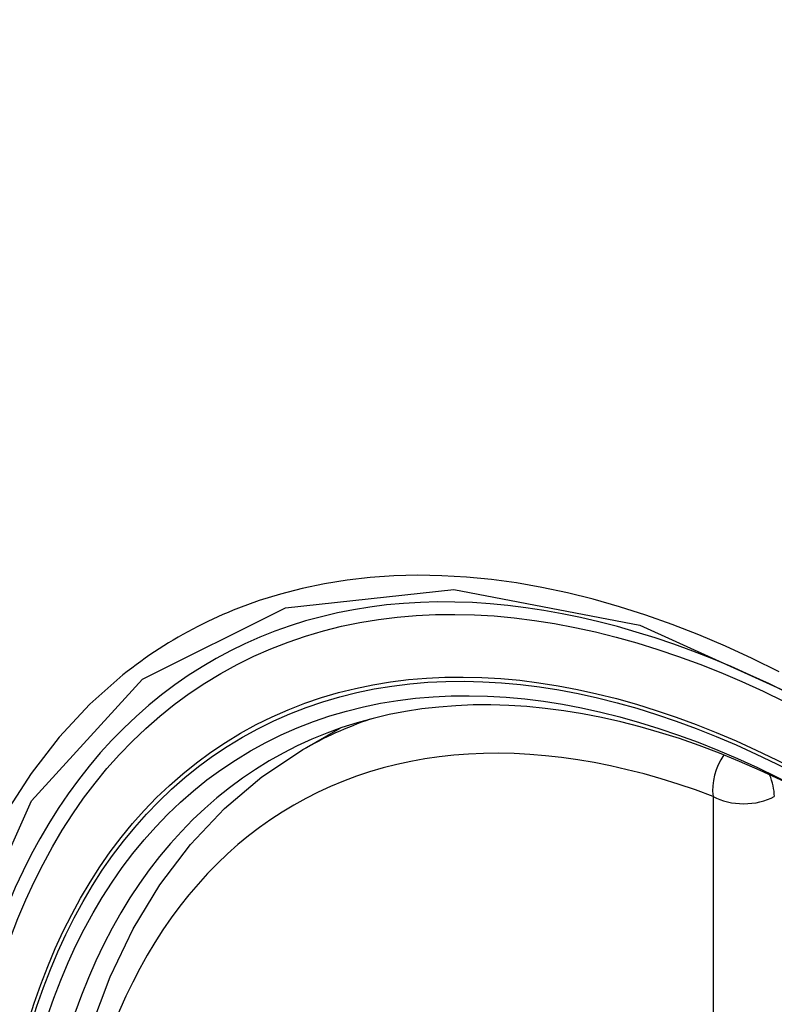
# Model space of a CAD drawing. Header units: inches. Extents: x 27 to 746, y 82 to 339.
# Tile 166 of 193: x 689.783 to 689.989, y 301.362 to 301.63. Entities that reach past the tile are written whole.
import ezdxf

# ---------------------------------------------------------------- set-up
doc = ezdxf.new("R2010")
doc.units = ezdxf.units.IN
doc.header["$MEASUREMENT"] = 0
doc.layers.add('Visible Edges(ANSI)', color=7, linetype='Continuous', lineweight=25)
doc.layers.add('Visible Tangent Edges(ANSI)', color=7, linetype='Continuous', lineweight=25)

msp = doc.modelspace()

# ---------------------------------------------------------------- linework, layer by layer
at = {"layer": 'Visible Edges(ANSI)'}
msp.add_line((689.8604, 301.43087), (689.87067, 301.4368), dxfattribs=at)
at = {"layer": 'Visible Edges(ANSI)', "flags": 128}
msp.add_lwpolyline([(689.83654, 301.10412), (689.82796, 301.12311), (689.82022, 301.14227), (689.81336, 301.16151), (689.80742, 301.18074), (689.80242, 301.19989), (689.79838, 301.21886), (689.79533, 301.23759), (689.79328, 301.25598), (689.79225, 301.27396), (689.79225, 301.29144), (689.79329, 301.30837), (689.79537, 301.32467), (689.7985, 301.34025), (689.80269, 301.35507), (689.80792, 301.36903), (689.81419, 301.38208), (689.82149, 301.39413), (689.8298, 301.40512), (689.8391, 301.41495), (689.84932, 301.42356), (689.8604, 301.43087)], dxfattribs=at)
at = {"layer": 'Visible Edges(ANSI)'}
for centre, major_axis, start_param, end_param in [((690.11433, 300.65352), (-0.64961, 1.12515), 5.161526, 5.834048), ((690.00959, 301.15559), (0.15748, -0.27276), 2.363977, 7.060801)]:
    msp.add_ellipse(centre, major_axis=major_axis, ratio=0.57735, start_param=start_param, end_param=end_param, dxfattribs=at)
msp.add_ellipse((690.00611, 301.15358), major_axis=(-0.15994, 0.27703), ratio=0.57735, dxfattribs=at)
at = {"layer": 'Visible Tangent Edges(ANSI)'}
msp.add_line((689.97236, 301.41822), (689.97236, 300.93354), dxfattribs=at)
at = {"layer": 'Visible Tangent Edges(ANSI)', "flags": 128}
for points in [[(689.99036, 301.4522), (689.98304, 301.4558), (689.97574, 301.45915), (689.96846, 301.46224), (689.9612, 301.46507), (689.95398, 301.46763), (689.94682, 301.46993), (689.9397, 301.47196), (689.93266, 301.47371), (689.92568, 301.47518), (689.91877, 301.47639), (689.91191, 301.47732), (689.90513, 301.47798), (689.89842, 301.47837), (689.89181, 301.47848), (689.88529, 301.47831), (689.87888, 301.47787), (689.87258, 301.47716), (689.8664, 301.47617), (689.86034, 301.47491), (689.85441, 301.47338), (689.8486, 301.47158), (689.84293, 301.46952)], [(689.79671, 301.11637), (689.77258, 301.18545), (689.75913, 301.25303), (689.75698, 301.31611), (689.76624, 301.37153), (689.78652, 301.41699), (689.81679, 301.45019), (689.85573, 301.46966), (689.9017, 301.47464), (689.95236, 301.46486), (690.00548, 301.44081)], [(689.84293, 301.46952), (689.84151, 301.46895), (689.84009, 301.46837), (689.83869, 301.46777), (689.83729, 301.46715), (689.83591, 301.46652), (689.83453, 301.46586), (689.83316, 301.4652), (689.8318, 301.46451), (689.83046, 301.46381), (689.82912, 301.46309), (689.82779, 301.46236), (689.82647, 301.46161), (689.82516, 301.46084), (689.82386, 301.46005), (689.82257, 301.45925), (689.82128, 301.45844), (689.82001, 301.4576), (689.81875, 301.45676), (689.8175, 301.45589), (689.81626, 301.45501), (689.81503, 301.45411), (689.81381, 301.4532), (689.8126, 301.45227), (689.8114, 301.45132)], [(689.8114, 301.45132), (689.80237, 301.44334), (689.79402, 301.43437), (689.78636, 301.42444), (689.77942, 301.4136), (689.77323, 301.40186), (689.76783, 301.38926), (689.76322, 301.37585), (689.75944, 301.3617), (689.75649, 301.34686), (689.75438, 301.33137), (689.75311, 301.31526), (689.75268, 301.29858), (689.75311, 301.28136), (689.7544, 301.26372), (689.75653, 301.24571), (689.75949, 301.22741), (689.76328, 301.20886), (689.76788, 301.19013), (689.77327, 301.17127), (689.77945, 301.15234), (689.78639, 301.13342), (689.79404, 301.11462)]]:
    msp.add_lwpolyline(points, dxfattribs=at)
at = {"layer": 'Visible Tangent Edges(ANSI)'}
for centre, major_axis, ratio, start_param, end_param in [((690.0086, 301.15502), (-0.17318, 0.29996), 0.57735, 5.05527, 10.652693), ((690.00855, 301.15499), (-0.15059, 0.26083), 0.57735, 5.66855, 8.468616), ((690.0169, 301.15981), (-0.1565, 0.27106), 0.57735, 6.171189, 6.283185), ((689.98071, 301.42304), (-0.00418, -0.01105), 0.667065, 4.356432, 5.396522), ((689.98071, 301.42304), (0.00591, -0.01023), 0.57735, 0.785398, 1.348991), ((689.98071, 301.42304), (-0.01181, 0), 0.57735, 0.785398, 2.356194)]:
    msp.add_ellipse(centre, major_axis=major_axis, ratio=ratio, start_param=start_param, end_param=end_param, dxfattribs=at)
for centre, major_axis in [((690.00919, 301.15536), (0.17111, -0.29637)), ((690.00621, 301.15364), (-0.1627, 0.2818)), ((690.00611, 301.15358), (0.1621, -0.28076))]:
    msp.add_ellipse(centre, major_axis=major_axis, ratio=0.57735, dxfattribs=at)

doc.saveas('drawing.dxf')
